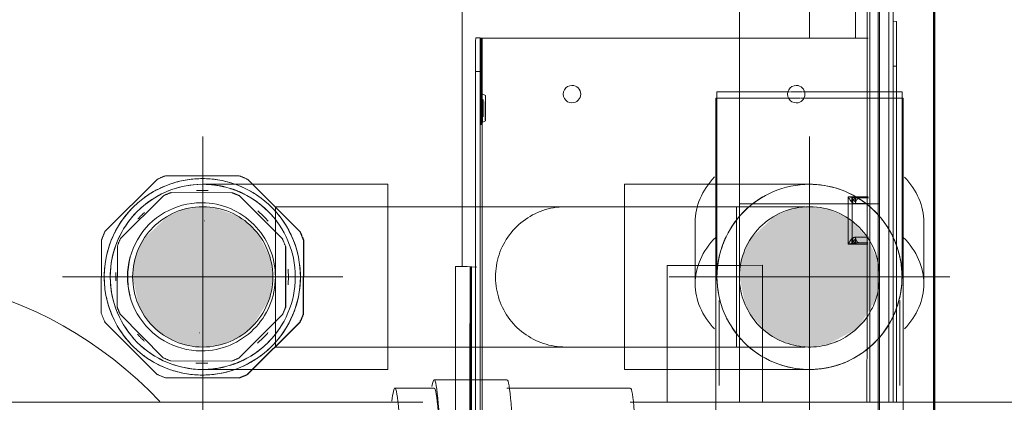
# Model space of a CAD drawing. Header units: millimetres. Extents: x 25471 to 48943, y 4737 to 38988.
# Tile 108 of 117: x 40140 to 40316, y 36938 to 37006. Entities that reach past the tile are written whole.
import ezdxf

# ---------------------------------------------------------------- set-up
doc = ezdxf.new("R2010")
doc.units = ezdxf.units.MM
doc.linetypes.add('ADSK_Осевая', pattern=[700, 500, -100, 0, -100])
doc.linetypes.add('ADSK_Скрыто', pattern=[300, 150, -150])
for name, color, linetype, lineweight in [('A-DETL-____-HDLN', 90, 'ADSK_Скрыто', 9), ('A-WALL-____-MCUT', 113, 'Continuous', 50), ('A-WALL-____-OTLN', 113, 'Continuous', 20), ('G-XREF-____-OTLN', 8, 'Continuous', 9), ('I-FURN-____-MCUT', 30, 'Continuous', 9), ('I-FURN-____-OTLN', 30, 'Continuous', 20), ('M-EQPM-____-OTLN', 50, 'Continuous', 20), ('P-PIPE-____-CNTR', 3, 'ADSK_Осевая', 20), ('P-PIPE-____-OTLN', 3, 'Continuous', 20)]:
    doc.layers.add(name, color=color, linetype=linetype, lineweight=lineweight)

# ---------------------------------------------------------------- blocks, each defined once
blk = doc.blocks.new('Прямая форма - V line-609324-В_Этаж 01_Водопровод')
at = {"layer": 'A-WALL-____-MCUT', "color": 253}
blk.add_line((0, -400), (3619.95, -400), dxfattribs=at)
blk = doc.blocks.new('Прямая форма - SW - 003-609325-В_Этаж 01_Водопровод')
blk.add_blockref('Прямая форма - V line-609324-В_Этаж 01_Водопровод', (0, 0))
blk = doc.blocks.new('Прямая форма - V line-609776-В_Этаж 01_Водопровод')
at = {"layer": 'I-FURN-____-MCUT', "color": 53}
for p, q in [((0, -3600), (0, 0)), ((-10, -10), (-10, -3600))]:
    blk.add_line(p, q, dxfattribs=at)
blk = doc.blocks.new('Прямая форма - FU - 052-609777-В_Этаж 01_Водопровод')
blk.add_blockref('Прямая форма - V line-609776-В_Этаж 01_Водопровод', (0, 0))
blk = doc.blocks.new('V line_ifc_RVT-1-В_Этаж 01_Водопровод')
at = {"layer": 'A-WALL-____-OTLN', "color": 9, "lineweight": 20, "rotation": 270}
blk.add_blockref('Прямая форма - SW - 003-609325-В_Этаж 01_Водопровод', (40703.24, 38587.58), dxfattribs=at)
at = {"layer": 'I-FURN-____-OTLN', "color": 9, "lineweight": 20}
blk.add_blockref('Прямая форма - FU - 052-609777-В_Этаж 01_Водопровод', (40303.24, 38587.58), dxfattribs=at)
blk = doc.blocks.new('ADSK_Полипропилен_Отвод - Универсальный-V44-В_Этаж 01_Водопровод')
at = {"layer": 'A-DETL-____-HDLN', "color": 210}
for p, q in [((40264.5, 36992.9), (40264.5, 36959.9)), ((40277.46, 36992.9), (40264.5, 36992.9)), ((40279.69, 36992.9), (40277.6, 36992.9)), ((40281, 36992.9), (40279.83, 36992.9)), ((40296.93, 36992.9), (40281, 36992.9)), ((40296.66, 36954.71), (40296.58, 36954.5)), ((40295.87, 36952.77), (40295.63, 36952.28)), ((40296.48, 36954.22), (40296.44, 36954.09))]:
    blk.add_line(p, q, dxfattribs=at)
at = {"layer": 'A-DETL-____-HDLN', "color": 210, "flags": 128}
for points in [[(40265.06, 36955.64), (40264.9, 36956.28), (40264.77, 36956.92), (40264.66, 36957.57), (40264.58, 36958.23), (40264.53, 36958.89), (40264.5, 36959.55)], [(40266.53, 36951.97), (40266.22, 36952.55), (40265.94, 36953.15), (40265.68, 36953.76), (40265.45, 36954.38), (40265.24, 36955)], [(40296.44, 36954.09), (40296.19, 36953.48), (40295.92, 36952.88)], [(40294.98, 36951.14), (40294.61, 36950.59), (40294.23, 36950.05), (40293.83, 36949.53), (40293.4, 36949.02)], [(40268.83, 36948.76), (40268.39, 36949.25), (40267.98, 36949.77), (40267.58, 36950.29), (40267.21, 36950.84)], [(40271.83, 36946.19), (40271.29, 36946.56), (40270.76, 36946.96), (40270.25, 36947.38), (40269.76, 36947.82)], [(40292.01, 36947.62), (40291.51, 36947.19), (40290.99, 36946.78), (40290.46, 36946.39), (40289.91, 36946.02)], [(40288.77, 36945.35), (40288.19, 36945.05), (40287.59, 36944.78), (40286.98, 36944.52), (40286.36, 36944.3), (40285.73, 36944.1), (40285.09, 36943.92), (40284.45, 36943.77), (40283.8, 36943.64), (40283.15, 36943.54), (40282.49, 36943.47), (40281.83, 36943.42), (40281.17, 36943.4), (40280.51, 36943.41), (40279.86, 36943.44), (40279.2, 36943.5), (40278.54, 36943.59), (40277.89, 36943.7), (40277.25, 36943.83), (40276.61, 36944), (40275.98, 36944.19), (40275.35, 36944.4), (40274.74, 36944.64), (40274.13, 36944.9), (40273.54, 36945.19), (40272.95, 36945.5)]]:
    blk.add_lwpolyline(points, dxfattribs=at)
at = {"layer": 'A-DETL-____-HDLN', "color": 210}
for radius, start, end in [(16.5, 90, 270), (16.5, 60, 90), (16.5, 59.04, 59.5191), (16.5, 45, 58.4228), (12.5, 0, 180), (16.5, 31.2177, 45), (16.5, 24.6571, 30.6501), (16.5, 19.0951, 23.7542), (12.5, 180, 329.1074), (12.5, 330, 0), (16.5, 346.522, 358.5027), (16.5, 336.2458, 340.9049), (16.5, 341.8078, 343.4259), (16.5, 329.3499, 335.3429), (16.5, 270, 328.7823)]:
    blk.add_arc((40281, 36959.9), radius, start, end, dxfattribs=at)
for points, knots in [([(40272.73, 36974.18), (40272.44, 36974.02), (40271.88, 36973.67), (40271.08, 36973.1), (40270.33, 36972.51), (40269.63, 36971.88), (40268.98, 36971.23), (40268.18, 36970.33), (40267.51, 36969.44), (40267.07, 36968.75), (40266.95, 36968.55)], [0.2857143, 0.2857143, 0.2857143, 0.2857143, 0.3214286, 0.3571429, 0.3928571, 0.4285714, 0.4642857, 0.5, 0.5714286, 0.6007777, 0.6007777, 0.6007777, 0.6007777]), ([(40292.35, 36971.87), (40292.13, 36972.09), (40291.66, 36972.51), (40290.91, 36973.1), (40290.24, 36973.58), (40289.81, 36973.85), (40289.66, 36973.95)], [0.5714286, 0.5714286, 0.5714286, 0.5714286, 0.6071429, 0.6428571, 0.6785714, 0.6977313, 0.6977313, 0.6977313, 0.6977313]), ([(40295.05, 36968.55), (40294.92, 36968.75), (40294.64, 36969.19), (40294.16, 36969.86), (40293.61, 36970.55), (40293.01, 36971.23), (40292.58, 36971.66), (40292.35, 36971.87)], [0.3992223, 0.3992223, 0.3992223, 0.3992223, 0.4285714, 0.4642857, 0.5, 0.5357143, 0.5714286, 0.5714286, 0.5714286, 0.5714286]), ([(40266.12, 36967.05), (40265.99, 36966.76), (40265.66, 36966.03), (40265.4, 36965.3), (40265.26, 36964.85)], [0.6732592, 0.6732592, 0.6732592, 0.6732592, 0.7142857, 0.7758694, 0.7758694, 0.7758694, 0.7758694]), ([(40296.54, 36965.43), (40296.45, 36965.68), (40296.29, 36966.11), (40296.1, 36966.54), (40296.02, 36966.72)], [0.25088788, 0.25088788, 0.25088788, 0.25088788, 0.28571429, 0.3112217, 0.3112217, 0.3112217, 0.3112217]), ([(40264.95, 36963.73), (40264.89, 36963.51), (40264.62, 36962.24), (40264.5, 36960.96), (40264.5, 36959.9)], [0.8271005, 0.8271005, 0.8271005, 0.8271005, 0.8571429, 1, 1, 1, 1])]:
    blk.add_open_spline(points, degree=3, knots=knots, dxfattribs=at)
for points in [[(40289.5, 36974.04), (40289.42, 36974.09), (40289.34, 36974.14), (40289.26, 36974.18)], [(40295.93, 36966.91), (40295.91, 36966.96), (40295.89, 36967), (40295.87, 36967.05)]]:
    blk.add_open_spline(points, degree=3, dxfattribs=at)
at = {"layer": 'P-PIPE-____-OTLN', "color": 220}
for p, q in [((40297.5, 36992.9), (40296.93, 36992.9)), ((40297.5, 36959.9), (40297.5, 36992.9)), ((40296.85, 36955.34), (40296.66, 36954.71))]:
    blk.add_line(p, q, dxfattribs=at)
at = {"layer": 'P-PIPE-____-OTLN', "color": 220, "flags": 128}
blk.add_lwpolyline([(40297.5, 36959.9), (40297.48, 36959.24), (40297.44, 36958.58), (40297.38, 36957.93), (40297.29, 36957.27), (40297.17, 36956.63), (40297.02, 36955.98)], dxfattribs=at)
at = {"layer": 'P-PIPE-____-OTLN', "color": 220}
blk.add_arc((40281, 36959.9), 16.5, 0, 18.6436, dxfattribs=at)
blk.add_open_spline([(40297.5, 36959.9), (40297.5, 36960.96), (40297.37, 36962.24), (40297.1, 36963.51), (40297.05, 36963.73)], degree=3, knots=[0, 0, 0, 0, 0.1428571, 0.1728995, 0.1728995, 0.1728995, 0.1728995], dxfattribs=at)
blk = doc.blocks.new('ADSK_Полипропилен_Обвод - Обвод длинный под сварку-V89-В_Этаж 01_Водопровод')
at = {"layer": 'A-DETL-____-HDLN', "color": 210}
for p, q in [((40282.49, 36972.31), (40282.99, 36972.24)), ((40288.46, 36969.93), (40288.86, 36969.62)), ((40292.46, 36964.89), (40292.65, 36964.43)), ((40293.41, 36958.41), (40293.34, 36957.91)), ((40291.02, 36952.44), (40290.72, 36952.04)), ((40285.99, 36948.44), (40285.53, 36948.25))]:
    blk.add_line(p, q, dxfattribs=at)
at = {"layer": 'A-DETL-____-HDLN', "color": 210, "flags": 128}
for points in [[(40225, 36959.9), (40225.01, 36960.4), (40225.04, 36960.9), (40225.09, 36961.4), (40225.16, 36961.89), (40225.25, 36962.39), (40225.35, 36962.87), (40225.48, 36963.36), (40225.63, 36963.84), (40225.8, 36964.31), (40225.98, 36964.77), (40226.19, 36965.23), (40226.41, 36965.68), (40226.65, 36966.11), (40226.91, 36966.54), (40227.18, 36966.96), (40227.47, 36967.37), (40227.78, 36967.76), (40228.1, 36968.15), (40228.44, 36968.51), (40228.79, 36968.87), (40229.15, 36969.21), (40229.53, 36969.54), (40229.92, 36969.85), (40230.33, 36970.14), (40230.74, 36970.42), (40231.17, 36970.68), (40231.6, 36970.93), (40232.05, 36971.15), (40232.5, 36971.36), (40232.97, 36971.55), (40233.44, 36971.73), (40233.91, 36971.88), (40234.39, 36972.01), (40234.88, 36972.13), (40235.37, 36972.22), (40235.87, 36972.3), (40236.36, 36972.35), (40236.86, 36972.39), (40237.36, 36972.4), (40237.5, 36972.4)], [(40237.5, 36972.4), (40237.53, 36972.4), (40237.63, 36972.4), (40237.81, 36972.4), (40238.05, 36972.4), (40238.36, 36972.4), (40238.73, 36972.4), (40239.18, 36972.4), (40239.69, 36972.4), (40240.27, 36972.4), (40240.91, 36972.4), (40241.61, 36972.4), (40242.38, 36972.4), (40243.21, 36972.4), (40244.1, 36972.4), (40245.04, 36972.4), (40246.05, 36972.4), (40247.11, 36972.4), (40248.22, 36972.4), (40249.38, 36972.4), (40250.6, 36972.4), (40251.86, 36972.4), (40253.17, 36972.4), (40254.53, 36972.4), (40255.92, 36972.4), (40257.36, 36972.4), (40258.83, 36972.4)], [(40237.6, 36972.4), (40237.51, 36972.4), (40237.5, 36972.4)], [(40259.25, 36972.4), (40257.76, 36972.4), (40256.32, 36972.4), (40254.91, 36972.4), (40253.55, 36972.4), (40252.22, 36972.4), (40250.95, 36972.4), (40249.72, 36972.4), (40248.54, 36972.4), (40247.41, 36972.4), (40246.34, 36972.4), (40245.32, 36972.4), (40244.35, 36972.4), (40243.45, 36972.4), (40242.6, 36972.4), (40241.82, 36972.4), (40241.1, 36972.4), (40240.44, 36972.4), (40239.84, 36972.4), (40239.31, 36972.4), (40238.85, 36972.4), (40238.46, 36972.4), (40238.13, 36972.4), (40237.87, 36972.4), (40237.68, 36972.4), (40237.6, 36972.4)], [(40259.25, 36972.4), (40260.73, 36972.4), (40262.17, 36972.4), (40263.58, 36972.4), (40264.95, 36972.4), (40266.27, 36972.4), (40267.55, 36972.4), (40268.77, 36972.4), (40269.95, 36972.4), (40271.08, 36972.4), (40272.16, 36972.4), (40273.18, 36972.4), (40274.14, 36972.4), (40275.04, 36972.4), (40275.89, 36972.4), (40276.67, 36972.4), (40277.4, 36972.4), (40278.05, 36972.4), (40278.65, 36972.4), (40279.18, 36972.4), (40279.64, 36972.4), (40280.04, 36972.4)], [(40280.14, 36972.4), (40279.76, 36972.4), (40279.31, 36972.4), (40278.8, 36972.4), (40278.23, 36972.4), (40277.59, 36972.4), (40276.88, 36972.4), (40276.11, 36972.4), (40275.29, 36972.4), (40274.4, 36972.4), (40273.45, 36972.4), (40272.45, 36972.4), (40271.39, 36972.4), (40270.27, 36972.4), (40269.11, 36972.4), (40267.89, 36972.4), (40266.63, 36972.4), (40265.32, 36972.4), (40263.97, 36972.4), (40262.57, 36972.4), (40261.14, 36972.4), (40259.66, 36972.4)], [(40237.5, 36947.4), (40237, 36947.41), (40236.5, 36947.44), (40236, 36947.49), (40235.5, 36947.56), (40235.01, 36947.65), (40234.52, 36947.76), (40234.04, 36947.89), (40233.56, 36948.04), (40233.09, 36948.2), (40232.63, 36948.39), (40232.17, 36948.59), (40231.72, 36948.82), (40231.29, 36949.06), (40230.86, 36949.31), (40230.44, 36949.59), (40230.03, 36949.88), (40229.64, 36950.18), (40229.25, 36950.51), (40228.88, 36950.84), (40228.53, 36951.19), (40228.19, 36951.56), (40227.86, 36951.94), (40227.55, 36952.33), (40227.26, 36952.73), (40226.98, 36953.15), (40226.72, 36953.58), (40226.47, 36954.01), (40226.25, 36954.46), (40226.04, 36954.91), (40225.85, 36955.37), (40225.67, 36955.84), (40225.52, 36956.32), (40225.39, 36956.8), (40225.27, 36957.29), (40225.18, 36957.78), (40225.1, 36958.27), (40225.05, 36958.77), (40225.01, 36959.27), (40225, 36959.77), (40225, 36959.9)], [(40237.5, 36947.4), (40237.53, 36947.4), (40237.6, 36947.4)], [(40255.6, 36947.4), (40254.91, 36947.4), (40253.55, 36947.4), (40252.22, 36947.4), (40250.95, 36947.4), (40249.72, 36947.4), (40248.54, 36947.4), (40247.41, 36947.4), (40246.34, 36947.4), (40245.32, 36947.4), (40244.35, 36947.4), (40243.45, 36947.4), (40242.6, 36947.4), (40241.82, 36947.4), (40241.1, 36947.4), (40240.44, 36947.4), (40239.84, 36947.4), (40239.31, 36947.4), (40238.85, 36947.4), (40238.46, 36947.4), (40238.13, 36947.4), (40237.87, 36947.4), (40237.68, 36947.4), (40237.55, 36947.4), (40237.5, 36947.4), (40237.5, 36947.4)], [(40237.6, 36947.4), (40237.75, 36947.4), (40237.97, 36947.4), (40238.26, 36947.4), (40238.62, 36947.4), (40239.04, 36947.4), (40239.53, 36947.4), (40240.09, 36947.4), (40240.71, 36947.4), (40241.4, 36947.4), (40242.15, 36947.4), (40242.96, 36947.4), (40243.83, 36947.4), (40244.76, 36947.4), (40245.75, 36947.4), (40246.79, 36947.4), (40247.89, 36947.4), (40249.04, 36947.4), (40250.24, 36947.4), (40251.49, 36947.4), (40252.78, 36947.4), (40254.12, 36947.4), (40255.51, 36947.4), (40255.6, 36947.4)], [(40268.05, 36947.4), (40268.77, 36947.4), (40269.95, 36947.4), (40271.08, 36947.4), (40272.16, 36947.4), (40273.18, 36947.4), (40274.14, 36947.4), (40275.04, 36947.4), (40275.89, 36947.4), (40276.67, 36947.4), (40277.4, 36947.4), (40278.05, 36947.4), (40278.65, 36947.4), (40279.18, 36947.4), (40279.64, 36947.4), (40280.04, 36947.4)], [(40280.14, 36947.4), (40279.76, 36947.4), (40279.31, 36947.4), (40278.8, 36947.4), (40278.23, 36947.4), (40277.59, 36947.4), (40276.88, 36947.4), (40276.11, 36947.4), (40275.29, 36947.4), (40274.4, 36947.4), (40273.45, 36947.4), (40272.45, 36947.4), (40271.39, 36947.4), (40270.27, 36947.4), (40269.11, 36947.4), (40268.05, 36947.4)]]:
    blk.add_lwpolyline(points, dxfattribs=at)
at = {"layer": 'A-DETL-____-HDLN', "color": 210}
for start, end in [(0, 180), (180, 329.1074), (330, 0)]:
    blk.add_arc((40281, 36959.9), 12.5, start, end, dxfattribs=at)
blk = doc.blocks.new('VTp_786_0 Фильтр ППР - VTp_786_0-V55-В_Этаж 01_Водопровод')
at = {"layer": 'A-DETL-____-HDLN', "color": 140}
for p, q in [((19.42, 20.4), (8.46, 20.4)), ((-12.68, 16.7), (-41.5, 16.7)), ((-41.5, 16.7), (-41.5, -16.7)), ((5.49, 16.1), (-6.78, 16.1)), ((41.5, 16.7), (-6.76, 16.7)), ((41.5, 3.28), (41.5, 16.7)), ((41.5, 1.63), (41.5, 3.14)), ((41.5, -16.7), (41.5, 1.49)), ((-41.5, -16.7), (-12.68, -16.7))]:
    blk.add_line(p, q, dxfattribs=at)
for centre, start_param, end_param in [((8.46, 0), 0, 0.592374), ((8.46, 0), 5.673631, 6.283185), ((19.42, 0), 5.690533, 6.283185)]:
    blk.add_ellipse(centre, major_axis=(0, 20.4), ratio=0.707107, start_param=start_param, end_param=end_param, dxfattribs=at)
at = {"layer": 'P-PIPE-____-OTLN', "color": 150}
for p, q in [((-6.81, 16.7), (-12.64, 16.7)), ((-6.81, 16.1), (-9.66, 16.1)), ((-12.64, -16.7), (41.5, -16.7)), ((-9.66, -16.1), (5.49, -16.1)), ((8.46, -20.4), (19.42, -20.4))]:
    blk.add_line(p, q, dxfattribs=at)
for centre, start_param, end_param in [((8.46, 0), 2.548941, 3.141593), ((8.46, 0), 3.141593, 3.751147), ((19.42, 0), 3.141593, 3.733966)]:
    blk.add_ellipse(centre, major_axis=(0, 20.4), ratio=0.707107, start_param=start_param, end_param=end_param, dxfattribs=at)
blk = doc.blocks.new('City Class FR - City Class F_iam-V75-В_Этаж 01_Водопровод')
at = {"layer": 'A-DETL-____-HDLN'}
for p, q in [((-90.03, 32.82), (-76.02, 32.85)), ((-76.02, 32.85), (-90.03, 32.82)), ((-90.01, 33.07), (-90.01, 30.78)), ((-89.25, 33.32), (-76.7, 33.34)), ((-89.01, 31.49), (-89.01, 32.95)), ((-89.01, 32.95), (-89.01, 31.49)), ((-88.81, 32.95), (-88.8, 29.47)), ((-89.84, 30.17), (-92.68, 30.16)), ((-90.01, 30.78), (-88.81, 30.78)), ((-89.88, 30.27), (-89.14, 30.27)), ((-89.84, 30.13), (-88.8, 30.13)), ((-89.14, 30.27), (-89.62, 30.64)), ((-88.8, 29.47), (-93.22, 29.46)), ((-84.97, 14.22), (-73.75, 14.24)), ((-84.96, 10.39), (-84.97, 14.22)), ((-64.43, -35.74), (43.47, -35.5)), ((43.47, -35.9), (-64.43, -36.14)), ((43.47, -36.7), (-64.43, -36.94)), ((-51.2, -37.64), (-64.43, -37.67)), ((-51.21, -37.81), (-64.43, -37.83)), ((-64.43, -37.93), (-51.21, -37.9)), ((-64.42, -40.52), (-51.27, -40.49))]:
    blk.add_line(p, q, dxfattribs=at)
for start_param, end_param in [(3.150557, 3.490411), (2.792279, 3.138605), (5.933871, 6.274221), (0.002988, 0.348818)]:
    blk.add_ellipse((-112.86, -35.69), major_axis=(1.55, 0), ratio=0.005175, start_param=start_param, end_param=end_param, dxfattribs=at)
for points in [[(-90.01, 30.78), (-89.87, 30.78), (-89.61, 30.82), (-89.28, 30.98), (-89.06, 31.21), (-89.01, 31.4), (-89.01, 31.49)], [(-90.01, 30.78), (-90.01, 30.68), (-89.98, 30.47), (-89.89, 30.26), (-89.84, 30.17)], [(-89.84, 30.17), (-89.77, 30.12), (-89.63, 30.01), (-89.37, 29.83), (-89.09, 29.65), (-88.9, 29.53), (-88.8, 29.47)], [(-89.14, 30.27), (-89.09, 30.25), (-88.97, 30.21), (-88.86, 30.16), (-88.8, 30.13)], [(-88.98, 30.88), (-88.99, 30.98), (-89, 31.19), (-89.01, 31.39), (-89.01, 31.49)], [(-88.8, 29.47), (-88.82, 29.59), (-88.85, 29.84), (-88.9, 30.2), (-88.94, 30.56), (-88.97, 30.78), (-88.98, 30.88)]]:
    blk.add_open_spline(points, degree=3, dxfattribs=at)
blk.add_open_spline([(-88.98, 30.88), (-88.98, 30.82), (-89.01, 30.71), (-89.09, 30.57), (-89.21, 30.46), (-89.37, 30.36), (-89.56, 30.25), (-89.72, 30.19), (-89.84, 30.17)], degree=3, knots=[0, 0, 0, 0, 0.166667, 0.333333, 0.5, 0.625, 0.75, 1, 1, 1, 1], dxfattribs=at)
at = {"layer": 'G-XREF-____-OTLN'}
for p, q in [((-60.64, 37.55), (-210.65, 37.22)), ((-128.52, 37.44), (-128.49, 37.97)), ((-120.49, 38.03), (-60.64, 38.16)), ((-120.49, 38.03), (-120.49, 37.42)), ((-60.64, 36.75), (-210.65, 36.42)), ((-76.65, 33.34), (-60.63, 33.38)), ((-214.63, 33.05), (-89.3, 33.32)), ((-214.63, 32.55), (-90.08, 32.82)), ((-90.08, 32.82), (-214.63, 32.55)), ((-125.51, 32.96), (-125.36, -35.87)), ((-97.2, 29.45), (-97.21, 33.04)), ((-97.01, 33.05), (-97.01, 31.47)), ((-97.01, 33.05), (-97.01, 31.48)), ((-97.01, 31.48), (-97.01, 33.05)), ((-96.01, 33.05), (-96.01, 30.77)), ((-75.97, 32.85), (-60.63, 32.88)), ((-60.63, 32.88), (-75.97, 32.85)), ((-175.47, 30.59), (-125.51, 30.7)), ((-97.21, 30.76), (-96.01, 30.77)), ((-97.2, 30.11), (-96.17, 30.12)), ((-96.39, 30.62), (-96.87, 30.26)), ((-96.87, 30.26), (-96.13, 30.26)), ((-92.73, 30.16), (-96.17, 30.16)), ((-93.27, 29.46), (-97.2, 29.45)), ((-73.7, 14.24), (-60.59, 14.27)), ((-84.93, -2.78), (-84.96, 10.34)), ((-60.56, -2.73), (-84.93, -2.78)), ((-125.37, -36.24), (-125.36, -36.07)), ((-125.37, -36.24), (-125.37, -37.04)), ((-125.37, -36.24), (-125.37, -37.04)), ((-125.36, -35.87), (-64.48, -35.74)), ((-125.36, -36.07), (-109.87, -36.03)), ((-64.48, -36.14), (-119.37, -36.26)), ((-119.37, -37.06), (-119.37, -36.26)), ((-115.11, -35.29), (-115.42, -35.84)), ((-110.3, -35.83), (-110.62, -35.28)), ((-84.56, -36.77), (-84.68, -39.36)), ((-64.48, -36.94), (-119.37, -37.06)), ((-84.56, -37.97), (-84.67, -40.56)), ((-64.48, -37.83), (-84.61, -37.88)), ((-64.48, -37.67), (-84.6, -37.71)), ((-84.56, -36.98), (-84.56, -37.97)), ((-84.56, -37.97), (-64.48, -37.93)), ((-84.68, -39.36), (-194.03, -39.6)), ((-84.68, -39.36), (-84.67, -40.56)), ((-84.67, -40.56), (-64.47, -40.52))]:
    blk.add_line(p, q, dxfattribs=at)
at = {"layer": 'G-XREF-____-OTLN', "flags": 128}
for points in [[(-115.42, -35.84), (-115.79, -36.09), (-115.81, -36.09)], [(-110.3, -35.83), (-109.93, -36.08), (-109.91, -36.08)]]:
    blk.add_lwpolyline(points, dxfattribs=at)
at = {"layer": 'G-XREF-____-OTLN'}
for centre, major_axis, ratio, start_param, end_param in [((-120.49, 37.99), (8, 0.02), 0.005175, 1.570548, 3.141345), ((-96.01, 31.48), (1, 0.002), 0.710757, 3.141593, 4.712036), ((-115.48, 20.15), (-1.55, 0.07), 0.999987, 3.189473, 6.331065), ((-115.48, 20.15), (-1.55, 0.07), 0.999987, 0.04788, 3.189473), ((-115.4, -19.85), (-1.55, 0.07), 0.999987, 3.189473, 6.331065), ((-115.4, -19.85), (-1.55, 0.07), 0.999987, 0.04788, 3.189473), ((-119.37, -36.23), (6, 0.01), 0.005175, 3.141593, 4.712141), ((-125.36, -35.87), (0, 0.2), 0.000248, 3.932166, 4.717564), ((-112.86, -36.09), (2.99, 0.01), 0.005175, 1.570548, 3.141345), ((-112.86, -36.09), (2.99, 0.01), 0.005175, 3.141345, 4.712141), ((-112.86, -35.84), (2.56, 0.01), 0.005175, 1.570548, 3.138605), ((-112.86, -35.84), (2.56, 0.01), 0.005175, 3.141345, 4.712141), ((-112.86, -35.29), (2.24, 0), 0.005175, 0.002988, 3.138605), ((-112.86, -35.29), (2.24, 0), 0.005175, 3.150557, 6.274221), ((-112.86, -35.69), (1.55, 0), 0.005175, 3.150557, 6.274221), ((-112.86, -35.69), (1.55, 0), 0.005175, 0.002988, 3.138605), ((-112.86, -35.84), (2.56, 0.01), 0.005175, 0.002988, 1.570548), ((-112.86, -35.84), (2.56, 0.01), 0.005175, 4.712141, 6.282937), ((-112.86, -36.09), (2.99, 0.01), 0.005175, 4.712141, 7.853734), ((-119.37, -37.03), (6, 0.01), 0.005175, 3.141593, 4.712141)]:
    blk.add_ellipse(centre, major_axis=major_axis, ratio=ratio, start_param=start_param, end_param=end_param, dxfattribs=at)
for points in [[(-97.03, 30.86), (-97.04, 30.76), (-97.07, 30.54), (-97.11, 30.19), (-97.16, 29.82), (-97.19, 29.57), (-97.2, 29.45)], [(-97.2, 30.11), (-97.15, 30.14), (-97.03, 30.19), (-96.92, 30.24), (-96.87, 30.26)], [(-96.17, 30.16), (-96.23, 30.1), (-96.38, 29.99), (-96.64, 29.82), (-96.92, 29.63), (-97.11, 29.51), (-97.2, 29.45)], [(-97.01, 31.48), (-97.01, 31.38), (-97.01, 31.17), (-97.02, 30.96), (-97.03, 30.86)], [(-96.01, 30.77), (-96.01, 30.66), (-96.03, 30.45), (-96.12, 30.25), (-96.17, 30.16)]]:
    blk.add_open_spline(points, degree=3, dxfattribs=at)
blk.add_open_spline([(-96.17, 30.16), (-96.24, 30.17), (-96.36, 30.21), (-96.54, 30.31), (-96.71, 30.42), (-96.85, 30.55), (-96.97, 30.7), (-97.03, 30.79), (-97.03, 30.86)], degree=3, knots=[0, 0, 0, 0, 0.166667, 0.333333, 0.5, 0.666667, 0.8125, 1, 1, 1, 1], dxfattribs=at)
blk = doc.blocks.new('City Class FR - City Class 25 FR-V76-В_Этаж 01_Водопровод')
blk.add_blockref('City Class FR - City Class F_iam-V75-В_Этаж 01_Водопровод', (0, 0))
blk = doc.blocks.new('daa-oborudovanie-komplektkoaksialnogodymoxoda-sudliniteliami-1 - 60_100-V77-В_Этаж 01_Водопровод')
at = {"layer": 'M-EQPM-____-OTLN', "color": 94}
for p, q in [((114.99, 54), (102, 54)), ((102, 52.5), (95, 52.5)), ((136.98, 52.5), (114.99, 52.5)), ((600, 50), (136.98, 50))]:
    blk.add_line(p, q, dxfattribs=at)
at = {"layer": 'M-EQPM-____-OTLN', "color": 94, "flags": 128}
blk.add_lwpolyline([(100, 50), (96, 50), (92.01, 50), (88.03, 50), (84.07, 50), (80.13, 50), (76.23, 50), (72.36, 50), (68.54, 50), (64.77, 50), (61.06, 50), (57.41, 50), (53.82, 50), (50.31, 50), (46.88, 50), (43.54, 50), (40.28, 50), (37.12, 50), (34.06, 50), (31.11, 50), (28.26, 50), (25.54, 50)], dxfattribs=at)
at = {"layer": 'M-EQPM-____-OTLN', "color": 94}
blk.add_arc((0, 0), 73, 43.3605, 180, dxfattribs=at)
for centre, major_axis, start_param, end_param in [((102, 0), (0, 54), 0, 0.213423), ((102, 0), (0, 54), 3.141593, 6.283185), ((114.99, 0), (0, 54), 3.141593, 6.283185), ((95, 0), (0, 52.5), 0, 0.298494), ((95, 0), (0, 52.5), 3.141593, 6.283185), ((102, 0), (0, 52.5), 3.141593, 6.283185), ((136.98, 0), (0, 52.5), 3.141593, 6.283185)]:
    blk.add_ellipse(centre, major_axis=major_axis, ratio=0.034899, start_param=start_param, end_param=end_param, dxfattribs=at)
blk = doc.blocks.new('ADSK_Полипропилен_Муфта с накидной гайкой - 25 х 3_4_-V91-В_Этаж 01_Водопровод')
at = {"layer": 'A-DETL-____-HDLN', "color": 210}
for p, q in [((40179.29, 36977.89), (40166.22, 36977.92)), ((40173.56, 36977.39), (40173.55, 36977.39)), ((40164.65, 36977.27), (40155.39, 36968.05)), ((40190.09, 36967.97), (40180.86, 36977.24)), ((40165.81, 36974.37), (40158.13, 36966.72)), ((40178.01, 36974.9), (40167.16, 36974.93)), ((40187.01, 36966.66), (40179.36, 36974.34)), ((40173.15, 36969.9), (40173.1, 36969.9)), ((40186.68, 36967.03), (40187.06, 36966.65)), ((40154.73, 36966.48), (40154.7, 36953.41)), ((40157.57, 36965.37), (40157.54, 36954.52)), ((40187.54, 36954.46), (40187.56, 36965.3)), ((40187.62, 36965.3), (40187.59, 36954.46)), ((40190.7, 36953.33), (40190.73, 36966.4)), ((40190.73, 36966.4), (40190.81, 36966.4)), ((40190.81, 36966.4), (40190.78, 36953.33)), ((40158.1, 36953.17), (40165.75, 36945.49)), ((40179.29, 36945.46), (40186.98, 36953.11)), ((40190.78, 36953.33), (40190.7, 36953.33)), ((40155.35, 36951.84), (40164.58, 36942.57)), ((40180.79, 36942.54), (40190.05, 36951.76)), ((40190.12, 36951.76), (40180.86, 36942.54)), ((40190.05, 36951.76), (40190.12, 36951.76)), ((40172.14, 36949.92), (40172.2, 36949.92)), ((40167.1, 36944.93), (40177.94, 36944.9)), ((40171.87, 36942.43), (40171.88, 36942.43)), ((40180.86, 36942.54), (40180.79, 36942.54)), ((40166.14, 36941.92), (40179.22, 36941.89))]:
    blk.add_line(p, q, dxfattribs=at)
for centre, major_axis, start_param, end_param in [((40172.71, 36959.91), (0.84, 17.48), 0.045707, 3.1873), ((40172.72, 36959.91), (0.92, 19.13), 0.394026, 0.482786), ((40172.72, 36959.91), (0.84, 17.48), 0.045707, 0.359679), ((40172.71, 36959.91), (0.84, 17.48), 3.1873, 6.328892), ((40172.72, 36959.91), (0.84, 17.48), 6.013969, 6.328892), ((40172.72, 36959.91), (0.92, 19.13), 5.891813, 5.980573), ((40172.72, 36959.91), (0.84, 17.48), 0.455043, 0.683609), ((40172.72, 36959.91), (0.84, 17.48), 5.686445, 5.924101), ((40172.55, 36959.91), (0.76, 15.93), 0.392585, 0.484228), ((40172.67, 36959.91), (0.74, 15.38), 0.045707, 0.114388), ((40172.67, 36959.91), (0.74, 15.38), 6.260211, 6.328893), ((40172.55, 36959.91), (0.76, 15.93), 5.890372, 5.982015), ((40172.72, 36959.91), (0.84, 17.48), 0.780543, 1.404887), ((40172.55, 36959.91), (0.63, 13.18), 0.045707, 3.1873), ((40172.55, 36959.91), (0.63, 13.18), 3.1873, 6.328892), ((40172.72, 36959.91), (0.84, 17.48), 4.964561, 5.598255), ((40172.67, 36959.91), (0.74, 15.38), 0.777117, 0.885094), ((40172.67, 36959.91), (0.74, 15.38), 5.459553, 5.627435), ((40172.72, 36959.91), (0.92, 19.13), 1.179424, 1.268184), ((40172.72, 36959.91), (0.92, 19.13), 5.106415, 5.195175), ((40172.79, 36959.9), (0.92, 19.13), 5.150795, 5.195175), ((40172.79, 36959.9), (0.92, 19.13), 5.106415, 5.14172), ((40172.55, 36959.91), (0.76, 15.93), 1.177983, 1.269626), ((40172.55, 36959.91), (0.76, 15.93), 5.104974, 5.196617), ((40172.6, 36959.91), (0.63, 13.18), 1.354704, 1.878303), ((40172.72, 36959.91), (0.84, 17.48), 1.504372, 1.728753), ((40172.72, 36959.91), (0.84, 17.48), 4.636752, 4.879313), ((40172.67, 36959.91), (0.74, 15.38), 1.568033, 1.664974), ((40172.67, 36959.91), (0.74, 15.38), 4.667267, 4.848926), ((40172.72, 36959.91), (0.84, 17.48), 1.828122, 2.452713), ((40172.72, 36959.91), (0.84, 17.48), 3.917686, 4.551627), ((40172.55, 36959.91), (0.76, 15.93), 1.963381, 2.055024), ((40172.72, 36959.91), (0.92, 19.13), 1.964823, 2.053583), ((40172.55, 36959.91), (0.76, 15.93), 4.319575, 4.411219), ((40172.72, 36959.91), (0.92, 19.13), 4.321017, 4.409777), ((40172.79, 36959.9), (0.92, 19.13), 4.321017, 4.409777), ((40172.67, 36959.91), (0.74, 15.38), 2.346543, 2.45726), ((40172.67, 36959.91), (0.74, 15.38), 3.887387, 4.058009), ((40172.72, 36959.91), (0.84, 17.48), 2.549158, 2.778445), ((40172.72, 36959.91), (0.84, 17.48), 3.591606, 3.829982), ((40172.55, 36959.91), (0.76, 15.93), 2.748779, 2.840422), ((40172.67, 36959.91), (0.74, 15.38), 3.116681, 3.1873), ((40172.67, 36959.91), (0.74, 15.38), 3.1873, 3.257918), ((40172.55, 36959.91), (0.76, 15.93), 3.534177, 3.625821), ((40172.72, 36959.91), (0.92, 19.13), 2.750221, 2.838981), ((40172.72, 36959.91), (0.84, 17.48), 2.873181, 3.1873), ((40172.72, 36959.91), (0.84, 17.48), 3.1873, 3.50237), ((40172.72, 36959.91), (0.92, 19.13), 3.535619, 3.624379), ((40172.79, 36959.9), (0.92, 19.13), 3.535619, 3.624379)]:
    blk.add_ellipse(centre, major_axis=major_axis, ratio=0.999987, start_param=start_param, end_param=end_param, dxfattribs=at)
blk = doc.blocks.new('ADSK_Полипропилен_Отвод - Универсальный-V93-В_Этаж 01_Водопровод')
at = {"layer": 'A-DETL-____-HDLN', "color": 210}
for p, q in [((40205.79, 36976.4), (40172.79, 36976.4)), ((40205.79, 36959.9), (40205.79, 36976.4)), ((40172.79, 36972.4), (40172.79, 36947.4)), ((40205.79, 36943.4), (40205.79, 36959.9)), ((40172.79, 36943.4), (40205.79, 36943.4))]:
    blk.add_line(p, q, dxfattribs=at)
at = {"layer": 'A-DETL-____-HDLN', "color": 210, "flags": 128}
for points in [[(40164.86, 36974.37), (40165.44, 36974.68), (40166.04, 36974.96), (40166.65, 36975.22), (40167.26, 36975.45), (40167.89, 36975.66), (40168.52, 36975.84), (40169.16, 36976), (40169.81, 36976.13), (40170.46, 36976.24), (40171.12, 36976.32), (40171.78, 36976.37), (40172.43, 36976.4)], [(40161.65, 36972.07), (40162.14, 36972.51), (40162.65, 36972.92), (40163.18, 36973.32), (40163.73, 36973.69)], [(40159.07, 36969.07), (40159.45, 36969.61), (40159.85, 36970.14), (40160.27, 36970.65), (40160.71, 36971.14)], [(40158.24, 36952.13), (40157.94, 36952.71), (40157.66, 36953.31), (40157.41, 36953.92), (40157.19, 36954.54), (40156.98, 36955.17), (40156.81, 36955.81), (40156.66, 36956.45), (40156.53, 36957.1), (40156.43, 36957.75), (40156.36, 36958.41), (40156.31, 36959.07), (40156.29, 36959.72), (40156.3, 36960.38), (40156.33, 36961.04), (40156.39, 36961.7), (40156.47, 36962.36), (40156.59, 36963.01), (40156.72, 36963.65), (40156.89, 36964.29), (40157.07, 36964.92), (40157.29, 36965.55), (40157.53, 36966.16), (40157.79, 36966.77), (40158.07, 36967.36), (40158.38, 36967.95)], [(40160.5, 36948.89), (40160.07, 36949.39), (40159.66, 36949.91), (40159.27, 36950.44), (40158.91, 36950.99)], [(40164.03, 36945.92), (40163.47, 36946.29), (40162.94, 36946.67), (40162.42, 36947.07), (40161.91, 36947.5)], [(40172.79, 36943.4), (40172.13, 36943.42), (40171.47, 36943.46), (40170.82, 36943.52), (40170.16, 36943.61), (40169.51, 36943.73), (40168.87, 36943.88), (40168.23, 36944.05), (40167.6, 36944.24), (40166.98, 36944.46), (40166.37, 36944.71), (40165.76, 36944.97), (40165.17, 36945.27)]]:
    blk.add_lwpolyline(points, dxfattribs=at)
at = {"layer": 'A-DETL-____-HDLN', "color": 210}
for radius, start, end in [(16.5, 0, 180), (12.5, 90, 270), (12.5, 270, 90), (16.5, 180, 0)]:
    blk.add_arc((40172.79, 36959.9), radius, start, end, dxfattribs=at)
for points, knots in [([(40176.62, 36975.95), (40176.4, 36976.01), (40175.13, 36976.28), (40173.84, 36976.4), (40172.79, 36976.4)], [0.8271005, 0.8271005, 0.8271005, 0.8271005, 0.8571429, 1, 1, 1, 1]), ([(40180.34, 36974.58), (40179.92, 36974.79), (40179.06, 36975.19), (40178.18, 36975.5), (40177.74, 36975.64)], [0.6542456, 0.6542456, 0.6542456, 0.6542456, 0.7142857, 0.7758694, 0.7758694, 0.7758694, 0.7758694]), ([(40187.07, 36968.17), (40186.9, 36968.46), (40186.55, 36969.02), (40185.99, 36969.82), (40185.39, 36970.57), (40184.77, 36971.27), (40184.11, 36971.92), (40183.22, 36972.71), (40182.32, 36973.39), (40181.64, 36973.83), (40181.44, 36973.95)], [0.2857143, 0.2857143, 0.2857143, 0.2857143, 0.3214286, 0.3571429, 0.3928571, 0.4285714, 0.4642857, 0.5, 0.5714286, 0.6007777, 0.6007777, 0.6007777, 0.6007777]), ([(40181.44, 36945.85), (40181.64, 36945.98), (40182.08, 36946.26), (40182.75, 36946.74), (40183.44, 36947.29), (40184.11, 36947.89), (40184.77, 36948.54), (40185.39, 36949.24), (40185.99, 36949.99), (40186.55, 36950.78), (40186.9, 36951.35), (40187.07, 36951.64)], [0.3992223, 0.3992223, 0.3992223, 0.3992223, 0.4285714, 0.4642857, 0.5, 0.5357143, 0.5714286, 0.6071429, 0.6428571, 0.6785714, 0.7142857, 0.7142857, 0.7142857, 0.7142857]), ([(40177.74, 36944.16), (40178.18, 36944.3), (40179.06, 36944.62), (40179.92, 36945.01), (40180.34, 36945.23)], [0.2241306, 0.2241306, 0.2241306, 0.2241306, 0.2857143, 0.3457544, 0.3457544, 0.3457544, 0.3457544]), ([(40172.79, 36943.4), (40173.84, 36943.4), (40175.13, 36943.53), (40176.4, 36943.8), (40176.62, 36943.85)], [0, 0, 0, 0, 0.1428571, 0.1728995, 0.1728995, 0.1728995, 0.1728995])]:
    blk.add_open_spline(points, degree=3, knots=knots, dxfattribs=at)
blk = doc.blocks.new('ADSK_Полипропилен_Отвод - Универсальный-1632478-В_Этаж 01_Водопровод')
at = {"layer": 'A-DETL-____-HDLN', "color": 210}
for p, q in [((40281, 36976.4), (40248, 36976.4)), ((40248, 36976.4), (40248, 36959.9)), ((40289.38, 36974.11), (40289.58, 36973.99)), ((40294.88, 36968.82), (40295.07, 36968.51)), ((40295.17, 36968.34), (40295.23, 36968.26)), ((40295.85, 36967.09), (40295.87, 36967.04)), ((40295.97, 36966.82), (40296.12, 36966.49)), ((40296.12, 36966.49), (40296.37, 36965.88)), ((40296.37, 36965.88), (40296.48, 36965.58)), ((40296.58, 36965.31), (40296.6, 36965.26)), ((40248, 36959.9), (40248, 36943.4)), ((40296.71, 36954.88), (40296.58, 36954.5)), ((40295.87, 36952.77), (40295.71, 36952.44)), ((40296, 36953.04), (40295.97, 36952.98)), ((40248, 36943.4), (40255.6, 36943.4)), ((40272.7, 36943.4), (40281, 36943.4))]:
    blk.add_line(p, q, dxfattribs=at)
at = {"layer": 'A-DETL-____-HDLN', "color": 210, "flags": 128}
for points in [[(40281, 36976.4), (40281.66, 36976.39), (40282.31, 36976.35), (40282.97, 36976.28), (40283.63, 36976.19), (40284.27, 36976.07), (40284.92, 36975.93), (40285.56, 36975.76), (40286.19, 36975.57), (40286.81, 36975.35), (40287.42, 36975.1), (40288.02, 36974.83), (40288.62, 36974.54), (40289.19, 36974.22)], [(40289.71, 36973.91), (40289.76, 36973.88), (40290.31, 36973.52), (40290.85, 36973.14), (40291.37, 36972.73), (40291.88, 36972.31), (40292.36, 36971.86), (40292.83, 36971.4), (40293.28, 36970.92), (40293.71, 36970.42), (40294.12, 36969.9), (40294.51, 36969.37), (40294.88, 36968.82)], [(40295.23, 36968.26), (40295.55, 36967.68), (40295.85, 36967.09)], [(40296.5, 36954.26), (40296.26, 36953.64), (40296, 36953.04)], [(40295.07, 36951.29), (40294.71, 36950.73), (40294.34, 36950.19), (40293.94, 36949.67), (40293.52, 36949.16), (40293.08, 36948.67), (40292.62, 36948.19), (40292.14, 36947.74), (40291.65, 36947.3), (40291.13, 36946.88), (40290.6, 36946.49), (40290.06, 36946.12), (40289.5, 36945.76), (40288.93, 36945.44), (40288.34, 36945.13), (40287.75, 36944.85), (40287.14, 36944.59), (40286.52, 36944.36), (40285.9, 36944.15), (40285.26, 36943.96), (40284.62, 36943.81), (40283.98, 36943.67), (40283.32, 36943.57), (40282.67, 36943.49), (40282.01, 36943.43), (40281.35, 36943.41), (40281, 36943.4)], [(40295.71, 36952.44), (40295.4, 36951.86), (40295.17, 36951.46)]]:
    blk.add_lwpolyline(points, dxfattribs=at)
at = {"layer": 'P-PIPE-____-OTLN', "color": 220}
blk.add_line((40255.65, 36943.4), (40272.65, 36943.4), dxfattribs=at)
at = {"layer": 'P-PIPE-____-OTLN', "color": 220, "flags": 128}
blk.add_lwpolyline([(40296.6, 36965.26), (40296.8, 36964.63), (40296.98, 36964), (40297.13, 36963.36), (40297.26, 36962.71), (40297.36, 36962.06), (40297.43, 36961.4), (40297.48, 36960.74), (40297.5, 36960.08), (40297.49, 36959.42), (40297.46, 36958.76), (40297.4, 36958.1), (40297.31, 36957.45), (40297.2, 36956.8), (40297.06, 36956.15), (40296.9, 36955.51), (40296.71, 36954.88)], dxfattribs=at)

msp = doc.modelspace()

# ---------------------------------------------------------------- hatches: boundary and pattern name
at = {"layer": 'P-PIPE-____-OTLN'}
for points in [[(40172.79, 36947.4), (40176.03, 36947.83), (40179.04, 36949.08), (40181.63, 36951.06), (40184.37, 36955.46), (40184.87, 36956.67), (40185.29, 36959.9), (40184.87, 36963.14), (40182.94, 36967.03), (40181.63, 36968.74), (40179.04, 36970.73), (40175.31, 36972.07), (40172.79, 36972.4), (40169.56, 36971.98), (40166.54, 36970.73), (40162.64, 36967.03), (40161.97, 36966.15), (40160.72, 36963.14), (40160.29, 36959.9), (40161.22, 36955.46), (40161.97, 36953.65), (40163.95, 36951.06), (40166.54, 36949.08), (40169.56, 36947.83)], [(40281, 36947.4), (40284.23, 36947.83), (40288.98, 36950.41), (40289.84, 36951.06), (40292.57, 36955.46), (40293.07, 36956.67), (40293.5, 36959.9), (40293.07, 36963.14), (40291.15, 36967.03), (40288.98, 36969.4), (40287.25, 36970.73), (40284.23, 36971.98), (40280.86, 36972.39), (40277.76, 36971.98), (40274.75, 36970.73), (40270.84, 36967.03), (40270.17, 36966.15), (40268.92, 36963.14), (40268.5, 36959.9), (40269.42, 36955.46), (40270.17, 36953.65), (40272.74, 36950.61), (40274.75, 36949.08), (40277.76, 36947.83)]]:
    msp.add_hatch(color=256, dxfattribs=at).paths.add_polyline_path(points)

# ---------------------------------------------------------------- linework, layer by layer
at = {"layer": 'A-DETL-____-HDLN', "color": 140}
for p, q in [((40293.5, 36842.42), (40293.5, 37044.58)), ((40293.5, 36991.72), (40293.5, 37028.03)), ((40268.5, 37002.41), (40268.5, 36943.45)), ((40268.5, 37002.41), (40268.5, 36991.72)), ((40268.5, 36991.72), (40277.76, 36991.72)), ((40277.87, 36991.72), (40279.37, 36991.72)), ((40279.51, 36991.72), (40293.5, 36991.72))]:
    msp.add_line(p, q, dxfattribs=at)
at = {"layer": 'A-DETL-____-HDLN', "color": 210}
for p, q in [((40268.5, 37029.1), (40268.5, 36972.9)), ((40293.5, 36972.9), (40293.5, 37029.1)), ((40268, 36972.4), (40185.79, 36972.4)), ((40185.79, 36972.4), (40185.79, 36947.4)), ((40268, 36947.4), (40268, 36972.4)), ((40268.5, 36972.9), (40293.5, 36972.9)), ((40185.79, 36947.4), (40255.6, 36947.4))]:
    msp.add_line(p, q, dxfattribs=at)
at = {"layer": 'P-PIPE-____-CNTR', "color": 150}
msp.add_line((40281, 37002.46), (40281, 37044.58), dxfattribs=at)
at = {"layer": 'P-PIPE-____-CNTR', "color": 220}
for p, q in [((40172.79, 36934.9), (40172.79, 36984.9)), ((40281, 36934.9), (40281, 36984.9)), ((40281, 36934.9), (40281, 36984.9)), ((40147.79, 36959.9), (40197.79, 36959.9)), ((40256, 36959.9), (40306, 36959.9)), ((40256, 36959.9), (40306, 36959.9))]:
    msp.add_line(p, q, dxfattribs=at)
at = {"layer": 'P-PIPE-____-OTLN', "color": 150}
for p, q in [((40268.5, 37044.58), (40268.5, 37002.46)), ((40268.5, 36943.4), (40268.5, 36937.58))]:
    msp.add_line(p, q, dxfattribs=at)
at = {"layer": 'P-PIPE-____-OTLN', "color": 220}
msp.add_line((40255.65, 36947.4), (40268, 36947.4), dxfattribs=at)

# ---------------------------------------------------------------- block references
at = {"lineweight": 9}
msp.add_blockref('V line_ifc_RVT-1-В_Этаж 01_Водопровод', (0, 0), dxfattribs=at)
at = {"layer": 'A-DETL-____-HDLN', "rotation": 269.8755786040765}
msp.add_blockref('City Class FR - City Class 25 FR-V76-В_Этаж 01_Водопровод', (40258.24, 36877.02), dxfattribs=at)
at = {"layer": 'A-DETL-____-HDLN', "color": 140, "rotation": 90.00004683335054}
msp.add_blockref('VTp_786_0 Фильтр ППР - VTp_786_0-V55-В_Этаж 01_Водопровод', (40281, 36950.22), dxfattribs=at)
at = {"layer": 'A-DETL-____-HDLN', "color": 210}
for name in ['ADSK_Полипропилен_Отвод - Универсальный-V44-В_Этаж 01_Водопровод', 'ADSK_Полипропилен_Муфта с накидной гайкой - 25 х 3_4_-V91-В_Этаж 01_Водопровод', 'ADSK_Полипропилен_Отвод - Универсальный-V93-В_Этаж 01_Водопровод', 'ADSK_Полипропилен_Отвод - Универсальный-1632478-В_Этаж 01_Водопровод', 'ADSK_Полипропилен_Обвод - Обвод длинный под сварку-V89-В_Этаж 01_Водопровод']:
    msp.add_blockref(name, (0, 0), dxfattribs=at)
at = {"layer": 'A-DETL-____-HDLN', "color": 92}
msp.add_blockref('daa-oborudovanie-komplektkoaksialnogodymoxoda-sudliniteliami-1 - 60_100-V77-В_Этаж 01_Водопровод', (40112.06, 36887.58), dxfattribs=at)

doc.saveas('drawing.dxf')
